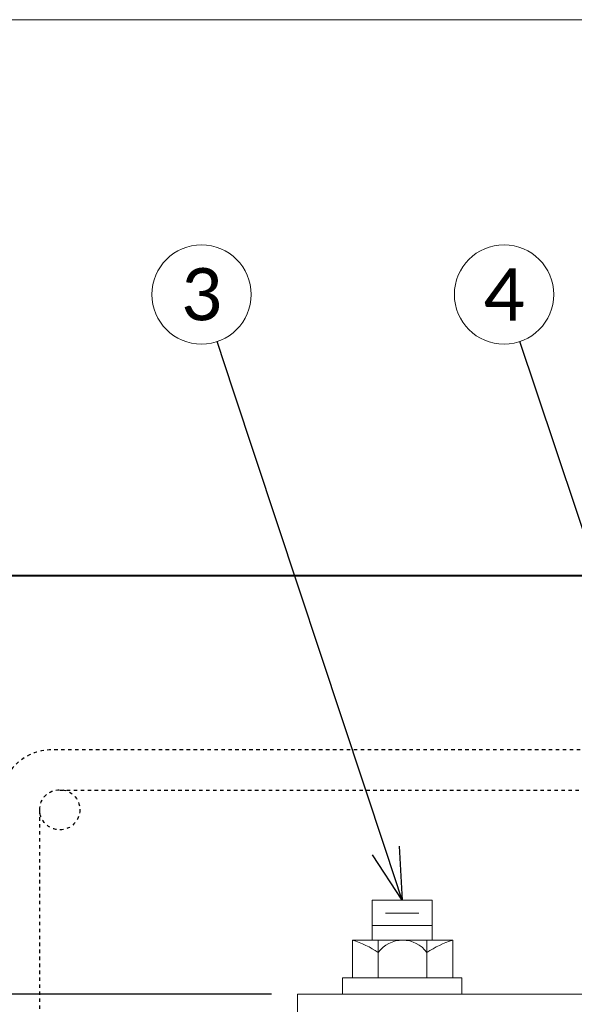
# Model space of a CAD drawing. Header units: metres. Extents: x -138 to 797, y -50 to 519.
# Tile 110 of 256: x -66 to -50, y 174 to 202. Entities that reach past the tile are written whole.
import ezdxf
from ezdxf import colors
from ezdxf.entities.mleader import LeaderData, LeaderLine
from ezdxf.enums import TextEntityAlignment as Align
from ezdxf.math import Vec2, Vec3

# ---------------------------------------------------------------- set-up
doc = ezdxf.new("R2010")
doc.units = ezdxf.units.M
doc.header["$MEASUREMENT"] = 0
doc.linetypes.add('Wisdot2', pattern=[0.125, 0.0625, -0.0625])
for name, color, linetype, lineweight in [('B_ANNO_DIM', 7, 'Continuous', 18), ('B_ANNO_SYMB', 7, 'Continuous', 18), ('B_ANNO_TEXT', 7, 'Continuous', 18), ('B_DETAIL_HIDDEN', 7, 'Wisdot2', 25), ('B_DETAIL_OBJ', 7, 'Continuous', 40), ('B_STEEL', 92, 'Continuous', 18), ('B_STEEL_BOLT', 3, 'Continuous', 18)]:
    doc.layers.add(name, color=color, linetype=linetype, lineweight=lineweight)
doc.layers.add('B_ANNO_NOPLOT', color=47, linetype='Continuous', lineweight=18, plot=False)
doc.styles.add('Annotative', font='calibri.ttf', dxfattribs={"height": 0.0625})
doc.styles.get("Standard").update_dxf_attribs({"font": 'calibri.ttf'})
doc.dimstyles.new('Annotative', dxfattribs={"dimscale": 0, "dimtxt": 0.0625, "dimasz": 0.0625, "dimexe": 0.03125, "dimexo": 0.03125, "dimgap": 0.03125, "dimtad": 1, "dimdec": 3, "dimzin": 3, "dimdsep": 46, "dimlunit": 4, "dimtxsty": 'Standard', "dimblk": 'OPEN30', "dimcen": 0.03125, "dimaunit": 1, "dimadec": 0, "dimazin": 3, "dimtfac": 0.75, "dimtdec": 3, "dimtofl": 0, "dimtmove": 0, "dimatfit": 3, "dimldrblk": 'OPEN30', "dimfxl": 1, "dimtfill": 1, "dimfrac": 1, "dimtolj": 1, "dimtzin": 0, "dimarcsym": 0})

# ---------------------------------------------------------------- blocks, each defined once
blk = doc.blocks.new('nut and washer with thread')
at = {"layer": 'B_STEEL_BOLT', "linetype": 'Continuous', "lineweight": 18}
for p, q in [((-0.858, 1.352), (-0.858, 0.216)), ((0.864, 1.352), (-0.858, 1.352)), ((0.864, 0.216), (0.864, 1.352)), ((0.474, 0.974), (-0.48, 0.974)), ((0.864, 0.619), (-0.858, 0.619)), ((1.453, 0.203), (-1.43, 0.203)), ((-1.43, 0.203), (-1.43, -0.877)), ((-0.686, 0.203), (-0.686, -0.877)), ((0.709, -0.877), (0.709, 0.203)), ((1.453, -0.877), (1.453, 0.203))]:
    blk.add_line(p, q, dxfattribs=at)
at = {"layer": 'B_STEEL_BOLT', "linetype": 'Continuous', "lineweight": 18, "flags": 128}
blk.add_lwpolyline([(-1.712, -0.877), (1.713, -0.877), (1.713, -1.351), (-1.712, -1.351), (-1.712, -0.877)], dxfattribs=at)
at = {"layer": 'B_STEEL_BOLT', "linetype": 'Continuous', "lineweight": 18}
blk.add_arc((0.012, -0.661), 0.863, 36.0804, 143.9196, dxfattribs=at)
for centre, major_axis, start_param, end_param in [((-2.262, -2.131), (2.658, 0), 0.936034, 1.252328), ((2.286, -2.131), (-2.658, 0), 5.030858, 5.347152)]:
    blk.add_ellipse(centre, major_axis=major_axis, ratio=0.924121, start_param=start_param, end_param=end_param, dxfattribs=at)
blk = doc.blocks.new('_Open30')
at = {"color": 0, "linetype": 'ByBlock', "lineweight": -2}
for p, q in [((-1, 0.268), (0, 0)), ((0, 0), (-1, -0.268)), ((0, 0), (-1, 0))]:
    blk.add_line(p, q, dxfattribs=at)
blk = doc.blocks.new('*D43')
at = {"layer": 'B_ANNO_DIM', "color": 0, "lineweight": -2, "transparency": 16777216}
for p, q in [((-78.743, 184.897), (-78.743, 175.885)), ((-58.925, 174.385), (-79.493, 174.385))]:
    blk.add_line(p, q, dxfattribs=at)
at = {"layer": 'Defpoints', "color": 0, "transparency": 16777216}
for p in [(-78.743, 186.397), (-78.743, 174.385), (-58.175, 174.385)]:
    blk.add_point(p, dxfattribs=at)
at = {"layer": 'B_ANNO_DIM', "color": 0, "lineweight": -2, "transparency": 16777216, "xscale": 1.5, "yscale": 1.5, "zscale": 1.5}
for p, rotation in [((-78.743, 186.397), 90), ((-78.743, 174.385), 270)]:
    blk.add_blockref('_Open30', p, dxfattribs=dict(at, rotation=rotation))
at = {"layer": 'B_ANNO_DIM', "color": 0, "transparency": 16777216, "insert": (-80.261, 180.391), "char_height": 1.5, "attachment_point": 5, "rotation": 90, "bg_fill": 3, "box_fill_scale": 1.25, "bg_fill_color": 256, "bg_fill_true_color": 13158600, "bg_fill_transparency": 0}
blk.add_mtext('\\A1;6"', dxfattribs=at)
blk = doc.blocks.new('*U1778')
at = {"layer": 'B_ANNO_NOPLOT', "flags": 128}
blk.add_lwpolyline([(0, 0), (0, 252), (323.928, 252), (323.928, 238.855), (378, 238.855), (378, 40.5), (316.571, 40.5), (316.571, 0)], close=True, dxfattribs=at)
at = {"layer": 'B_ANNO_TEXT', "style": 'Annotative'}
for tag, p in [('JO1', (357.189, 85.335)), ('JO2', (357.189, 82.392)), ('JO3', (357.189, 79.392)), ('JO4', (357.189, 76.43)), ('JO5', (357.189, 73.439)), ('JO6', (357.189, 70.335)), ('JO7', (357.189, 67.477)), ('JO8', (357.189, 64.496)), ('JO9', (357.189, 61.535))]:
    blk.add_attdef(tag, text='', height=1.5, dxfattribs=at).set_placement(p, align=Align.CENTER)
blk = doc.blocks.new('*U976')
at = {"layer": 'B_ANNO_NOPLOT', "flags": 128}
blk.add_lwpolyline([(0, 0), (0, 252), (323.928, 252), (323.928, 238.855), (378, 238.855), (378, 40.5), (316.571, 40.5), (316.571, 0)], close=True, dxfattribs=at)
blk = doc.blocks.new('*U1006')
at = {"layer": 'B_ANNO_NOPLOT', "flags": 128}
blk.add_lwpolyline([(0, 0), (0, 252), (323.9277, 252), (323.9277, 238.8552), (378, 238.8552), (378, 40.4996), (316.5708, 40.4996), (316.5708, 0)], close=True, dxfattribs=at)
blk = doc.blocks.new('*U739')
at = {"layer": 'B_ANNO_NOPLOT', "flags": 128}
blk.add_lwpolyline([(0, -316.4871), (0, -64.4871), (323.9277, -64.4871), (323.9277, -77.632), (378, -77.632), (378, -275.9875), (316.5708, -275.9875), (316.5708, -316.4871)], close=True, dxfattribs=at)
blk = doc.blocks.new('INS_JTSS_ATGRSDWK+SS_BASE')
at = {"layer": 'B_ANNO_NOPLOT', "flags": 128}
blk.add_lwpolyline([(0, -316.4871), (0, -64.4871), (323.9277, -64.4871), (323.9277, -77.632), (378, -77.632), (378, -275.9875), (316.5708, -275.9875), (316.5708, -316.4871)], close=True, dxfattribs=at)
at = {"layer": 'B_ANNO_SYMB'}
for centre in [(51.894, -72.3728), (60.5784, -72.3728)]:
    blk.add_circle(centre, 1.4255, dxfattribs=at)
at = {"layer": 'B_DETAIL_HIDDEN'}
blk.add_line((47.8256, -86.5941), (68.6754, -86.5941), dxfattribs=at)
at = {"layer": 'B_DETAIL_HIDDEN', "flags": 128}
blk.add_lwpolyline([(69.3894, -87.1591), (69.3894, -131.0701), (70.5294, -131.0701), (70.5294, -86.9421, 0.4142136), (69.0294, -85.4421), (47.5976, -85.4421, 0.4142136), (46.0976, -86.9421), (46.0976, -131.0701), (47.2496, -131.0701), (47.2496, -87.1596)], format="xyb", dxfattribs=at)
at = {"layer": 'B_DETAIL_HIDDEN', "ltscale": 0.4}
blk.add_circle((47.8256, -87.1596), 0.576, dxfattribs=at)
at = {"layer": 'B_DETAIL_OBJ', "flags": 128}
blk.add_lwpolyline([(75.1236, -81.541), (75.221, -81.4401), (75.221, -80.842), (74.8246, -80.4421), (42.5746, -80.4421), (42.5746, -104.4421), (23.1996, -104.4421), (23.1996, -128.4421), (35.7254, -140.9679)], dxfattribs=at)
at = {"layer": 'B_STEEL', "flags": 128}
blk.add_lwpolyline([(73.3214, -93.0301), (73.3214, -92.4541), (54.6534, -92.4541), (54.6534, -93.0301)], close=True, dxfattribs=at)
at = {"color": 7, "linetype": 'Continuous', "lineweight": 18}
blk.add_blockref('nut and washer with thread', (57.6554, -91.1031), dxfattribs=at)
at = {"style": 'Annotative'}
blk.add_attdef('DIM12', text='', height=1.5, rotation=90, dxfattribs=at).set_placement((9.8635, -92.4421), align=Align.MIDDLE_CENTER)
at = {"layer": 'B_ANNO_DIM', "lineweight": 30}
for tag, p in [('BAR1', (10.7294, -248.1165)), ('BAR3', (129.0984, -257.5272))]:
    blk.add_attdef(tag, text='', height=1.5, dxfattribs=at).set_placement(p, align=Align.TOP_LEFT)
at = {"layer": 'B_ANNO_DIM', "style": 'Annotative'}
for tag, p in [('BAR2', (96.1024, -274.8563)), ('BAR4', (122.9444, -296.1127))]:
    blk.add_attdef(tag, text='', height=1.5, dxfattribs=at).set_placement(p, align=Align.TOP_LEFT)
at = {"layer": 'B_ANNO_TEXT', "char_height": 1.5, "width": 3.563823, "attachment_point": 5, "style": 'Annotative'}
for s, insert in [('3', (51.894, -72.3728)), ('4', (60.5784, -72.3728))]:
    blk.add_mtext(s, dxfattribs=dict(at, insert=insert))
at = {"layer": 'B_ANNO_TEXT', "style": 'Annotative'}
for tag, p in [('SS', (321.0554, -84.683)), ('BID#', (275.9705, -312.1489))]:
    blk.add_attdef(tag, p, '', height=1.5, dxfattribs=at)
at = {"layer": 'B_ANNO_DIM'}
ml = blk.add_multileader_mtext('Standard', dxfattribs=at)
ml.set_content('', color=256)
ml.set_leader_properties()
ml.set_arrow_properties(name='OPEN30')
ml.build(insert=Vec2(0, 0))
ml.multileader.update_dxf_attribs({"text_right_attachment_type": 3, "dogleg_length": 0.0625, "arrow_head_size": 1.5, "scale": 24})
ctx = ml.context
ctx.base_point, ctx.scale, ctx.char_height, ctx.arrow_head_size, ctx.landing_gap_size, ctx.plane_origin, ctx.plane_x_axis, ctx.plane_y_axis = Vec3(60.5547, -72.3022), 24, 1.5, 1.5, 0.75, Vec3(62.6119, -78.4448), Vec3(0.3175593, -0.9482384), Vec3(0.9482384, 0.3175593)
ctx.right_attachment = 3
notes = []
notes.append((ctx, [(0, (1, 1, 0), (61.5074, -75.1469), (-0.3175593, 0.9482384), 1.5, [(0, [(66.5359, -90.1621), (61.5074, -75.1469), (61.5074, -75.1469)], 0, [])])]))
ctx.mtext.insert, ctx.mtext.text_direction, ctx.mtext.rotation, ctx.mtext.flow_direction = Vec3(60.0817, -73.2515), Vec3(-0.3175593, 0.9482384), 1.8939507, 5
for ctx, leaders in notes:
    for number, flags, end, landing, length, lines in leaders:
        leader = LeaderData()
        leader.index, (leader.has_last_leader_line, leader.has_dogleg_vector, leader.attachment_direction) = number, flags
        leader.last_leader_point, leader.dogleg_vector, leader.dogleg_length = Vec3(end), Vec3(landing), length
        for number, points, colour, breaks in lines:
            line = LeaderLine()
            line.index, line.vertices, line.color, line.breaks = number, Vec3.list(points), colors.encode_raw_color(colour), breaks
            leader.lines.append(line)
        ctx.leaders.append(leader)
dim = blk.add_linear_dim(base=(34.0854, -92.4541), p1=(34.0854, -80.4421), p2=(54.6534, -92.4541), angle=90, dimstyle='Annotative', override={"dimlfac": 0.5}, dxfattribs=at)
dim.commit()
dim.dimension.update_dxf_attribs({"geometry": '*D43', "text_midpoint": (32.5676, -86.4481), "insert": (112.8286, -266.8387)})
ml = blk.add_multileader_mtext('Standard', dxfattribs=at)
ml.set_content('', color=256)
ml.set_leader_properties()
ml.set_arrow_properties(name='OPEN30')
ml.build(insert=Vec2(0, 0))
ml.multileader.update_dxf_attribs({"text_right_attachment_type": 3, "dogleg_length": 0.0625, "arrow_head_size": 1.5, "scale": 24})
ctx = ml.context
ctx.base_point, ctx.scale, ctx.char_height, ctx.arrow_head_size, ctx.landing_gap_size, ctx.plane_origin, ctx.plane_x_axis, ctx.plane_y_axis = Vec3(51.8706, -72.3021), 24, 1.5, 1.5, 0.75, Vec3(53.91, -78.4506), Vec3(0.3148326, -0.9491472), Vec3(0.9491472, 0.3148326)
ctx.right_attachment = 3
notes = []
notes.append((ctx, [(0, (1, 1, 0), (52.8151, -75.1496), (-0.3148326, 0.9491472), 1.5, [(0, [(57.6584, -89.7511), (52.8151, -75.1496), (52.8151, -75.1496)], 0, [])])]))
ctx.mtext.insert, ctx.mtext.text_direction, ctx.mtext.rotation, ctx.mtext.flow_direction = Vec3(51.3949, -73.2501), Vec3(-0.3148326, 0.9491472), 1.8910766, 5
for ctx, leaders in notes:
    for number, flags, end, landing, length, lines in leaders:
        leader = LeaderData()
        leader.index, (leader.has_last_leader_line, leader.has_dogleg_vector, leader.attachment_direction) = number, flags
        leader.last_leader_point, leader.dogleg_vector, leader.dogleg_length = Vec3(end), Vec3(landing), length
        for number, points, colour, breaks in lines:
            line = LeaderLine()
            line.index, line.vertices, line.color, line.breaks = number, Vec3.list(points), colors.encode_raw_color(colour), breaks
            leader.lines.append(line)
        ctx.leaders.append(leader)

msp = doc.modelspace()

# ---------------------------------------------------------------- block references
msp.add_blockref('INS_JTSS_ATGRSDWK+SS_BASE', (-112.829, 266.839))

# ---------------------------------------------------------------- next in the draw order: block references
for name in ['*U1778', '*U976']:
    msp.add_blockref(name, (-112.829, -49.648))

# ---------------------------------------------------------------- next in the draw order: block references
msp.add_blockref('*U1006', (-112.829, -49.648))

# ---------------------------------------------------------------- next in the draw order: block references
msp.add_blockref('*U739', (-112.829, 266.839))

doc.saveas('drawing.dxf')
